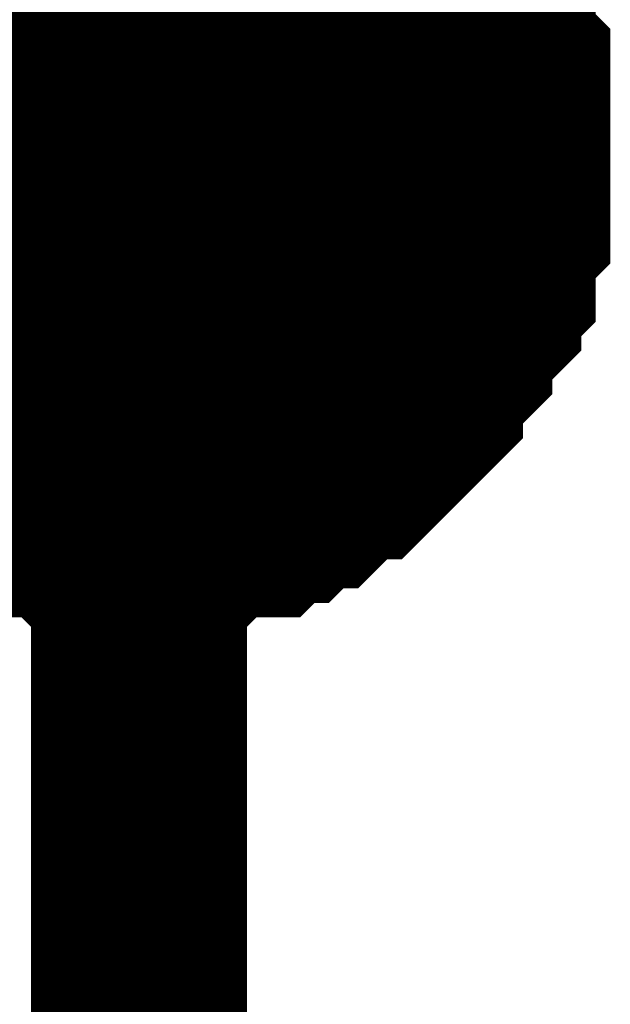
# Model space of a CAD drawing. Header units: inches. Extents: x 0 to 17, y 0 to 11.
# Tile 180 of 256: x 15.3434 to 15.3757, y 6.3532 to 6.4069. Entities that reach past the tile are written whole.
import ezdxf

# ---------------------------------------------------------------- set-up
doc = ezdxf.new("R2010")
doc.units = ezdxf.units.IN
doc.header["$MEASUREMENT"] = 0
doc.layers.add('Sheet', color=255, linetype='Continuous')

msp = doc.modelspace()

# ---------------------------------------------------------------- linework, layer by layer
at = {"layer": 'Sheet'}
for points in [[(15.349953, 7.999423, 0.0118, 0.0118, 0), (15.349953, 7.89951, 0.0118, 0.0118, 0), (15.349953, 7.699683, 0.0118, 0.0118, 0), (15.349953, 7.599769, 0.0118, 0.0118, 0), (15.349953, 7.499856, 0.0118, 0.0118, 0), (15.349953, 7.399942, 0.0118, 0.0118, 0), (15.349953, 7.299236, 0.0118, 0.0118, 0), (15.349953, 7.199322, 0.0118, 0.0118, 0), (15.349953, 7.099409, 0.0118, 0.0118, 0), (15.349953, 6.999495, 0.0118, 0.0118, 0), (15.349953, 6.899582, 0.0118, 0.0118, 0), (15.349953, 6.799668, 0.0118, 0.0118, 0), (15.349953, 6.699755, 0.0118, 0.0118, 0), (15.349953, 6.599841, 0.0118, 0.0118, 0), (15.349953, 6.499928, 0.0118, 0.0118, 0), (15.349953, 6.400014, 0.0118, 0.0118, 0), (15.349953, 6.299308, 0.0118, 0.0118, 0)], [(15.364226, 6.413495, 0.0118, 0.0118, 0), (15.365019, 6.412702, 0.0118, 0.0118, 0), (15.365019, 6.412702, 0.0118, 0.0118, 0), (15.365812, 6.411909, 0.0118, 0.0118, 0), (15.366604, 6.411116, 0.0118, 0.0118, 0), (15.366604, 6.410323, 0.0118, 0.0118, 0), (15.367397, 6.40953, 0.0118, 0.0118, 0), (15.36819, 6.407944, 0.0118, 0.0118, 0), (15.36819, 6.407151, 0.0118, 0.0118, 0), (15.368983, 6.406358, 0.0118, 0.0118, 0), (15.368983, 6.405565, 0.0118, 0.0118, 0), (15.368983, 6.404772, 0.0118, 0.0118, 0), (15.369776, 6.403979, 0.0118, 0.0118, 0), (15.369776, 6.403186, 0.0118, 0.0118, 0), (15.369776, 6.4016, 0.0118, 0.0118, 0), (15.369776, 6.400807, 0.0118, 0.0118, 0), (15.369776, 6.400014, 0.0118, 0.0118, 0)], [(15.364226, 6.413495, 0.0118, 0.0118, 0), (15.365019, 6.412702, 0.0118, 0.0118, 0), (15.365019, 6.412702, 0.0118, 0.0118, 0), (15.365812, 6.411909, 0.0118, 0.0118, 0), (15.366604, 6.411116, 0.0118, 0.0118, 0), (15.366604, 6.410323, 0.0118, 0.0118, 0), (15.367397, 6.40953, 0.0118, 0.0118, 0), (15.36819, 6.407944, 0.0118, 0.0118, 0), (15.36819, 6.407151, 0.0118, 0.0118, 0), (15.368983, 6.406358, 0.0118, 0.0118, 0), (15.368983, 6.405565, 0.0118, 0.0118, 0), (15.368983, 6.404772, 0.0118, 0.0118, 0), (15.369776, 6.403979, 0.0118, 0.0118, 0), (15.369776, 6.403186, 0.0118, 0.0118, 0), (15.369776, 6.4016, 0.0118, 0.0118, 0), (15.369776, 6.400807, 0.0118, 0.0118, 0), (15.369776, 6.400014, 0.0118, 0.0118, 0)], [(15.364226, 6.413495, 0.0118, 0.0118, 0), (15.365019, 6.412702, 0.0118, 0.0118, 0), (15.365019, 6.412702, 0.0118, 0.0118, 0), (15.365812, 6.411909, 0.0118, 0.0118, 0), (15.366604, 6.411116, 0.0118, 0.0118, 0), (15.366604, 6.410323, 0.0118, 0.0118, 0), (15.367397, 6.40953, 0.0118, 0.0118, 0), (15.36819, 6.407944, 0.0118, 0.0118, 0), (15.36819, 6.407151, 0.0118, 0.0118, 0), (15.368983, 6.406358, 0.0118, 0.0118, 0), (15.368983, 6.405565, 0.0118, 0.0118, 0), (15.368983, 6.404772, 0.0118, 0.0118, 0), (15.369776, 6.403979, 0.0118, 0.0118, 0), (15.369776, 6.403186, 0.0118, 0.0118, 0), (15.369776, 6.4016, 0.0118, 0.0118, 0), (15.369776, 6.400807, 0.0118, 0.0118, 0), (15.369776, 6.400014, 0.0118, 0.0118, 0)], [(15.364226, 6.413495, 0.0118, 0.0118, 0), (15.365019, 6.412702, 0.0118, 0.0118, 0), (15.365019, 6.412702, 0.0118, 0.0118, 0), (15.365812, 6.411909, 0.0118, 0.0118, 0), (15.366604, 6.411116, 0.0118, 0.0118, 0), (15.366604, 6.410323, 0.0118, 0.0118, 0), (15.367397, 6.40953, 0.0118, 0.0118, 0), (15.36819, 6.407944, 0.0118, 0.0118, 0), (15.36819, 6.407151, 0.0118, 0.0118, 0), (15.368983, 6.406358, 0.0118, 0.0118, 0), (15.368983, 6.405565, 0.0118, 0.0118, 0), (15.368983, 6.404772, 0.0118, 0.0118, 0), (15.369776, 6.403979, 0.0118, 0.0118, 0), (15.369776, 6.403186, 0.0118, 0.0118, 0), (15.369776, 6.4016, 0.0118, 0.0118, 0), (15.369776, 6.400807, 0.0118, 0.0118, 0), (15.369776, 6.400014, 0.0118, 0.0118, 0)], [(15.367397, 6.40953, 0.0039, 0.0039, 0), (15.36819, 6.407944, 0.0039, 0.0039, 0), (15.36819, 6.407151, 0.0039, 0.0039, 0), (15.368983, 6.406358, 0.0039, 0.0039, 0), (15.368983, 6.405565, 0.0039, 0.0039, 0), (15.368983, 6.404772, 0.0039, 0.0039, 0), (15.369776, 6.403979, 0.0039, 0.0039, 0), (15.369776, 6.403186, 0.0039, 0.0039, 0), (15.369776, 6.4016, 0.0039, 0.0039, 0), (15.369776, 6.400807, 0.0039, 0.0039, 0), (15.369776, 6.400014, 0.0039, 0.0039, 0)], [(15.367397, 6.40953, 0.0039, 0.0039, 0), (15.36819, 6.407944, 0.0039, 0.0039, 0), (15.36819, 6.407151, 0.0039, 0.0039, 0), (15.368983, 6.406358, 0.0039, 0.0039, 0), (15.368983, 6.405565, 0.0039, 0.0039, 0), (15.368983, 6.404772, 0.0039, 0.0039, 0), (15.369776, 6.403979, 0.0039, 0.0039, 0), (15.369776, 6.403186, 0.0039, 0.0039, 0), (15.369776, 6.4016, 0.0039, 0.0039, 0), (15.369776, 6.400807, 0.0039, 0.0039, 0), (15.369776, 6.400014, 0.0039, 0.0039, 0)], [(15.367397, 6.40953, 0.0039, 0.0039, 0), (15.36819, 6.407944, 0.0039, 0.0039, 0), (15.36819, 6.407151, 0.0039, 0.0039, 0), (15.368983, 6.406358, 0.0039, 0.0039, 0), (15.368983, 6.405565, 0.0039, 0.0039, 0), (15.368983, 6.404772, 0.0039, 0.0039, 0), (15.369776, 6.403979, 0.0039, 0.0039, 0), (15.369776, 6.403186, 0.0039, 0.0039, 0), (15.369776, 6.4016, 0.0039, 0.0039, 0), (15.369776, 6.400807, 0.0039, 0.0039, 0), (15.369776, 6.400014, 0.0039, 0.0039, 0)], [(15.367397, 6.40953, 0.0039, 0.0039, 0), (15.36819, 6.407944, 0.0039, 0.0039, 0), (15.36819, 6.407151, 0.0039, 0.0039, 0), (15.368983, 6.406358, 0.0039, 0.0039, 0), (15.368983, 6.405565, 0.0039, 0.0039, 0), (15.368983, 6.404772, 0.0039, 0.0039, 0), (15.369776, 6.403979, 0.0039, 0.0039, 0), (15.369776, 6.403186, 0.0039, 0.0039, 0), (15.369776, 6.4016, 0.0039, 0.0039, 0), (15.369776, 6.400807, 0.0039, 0.0039, 0), (15.369776, 6.400014, 0.0039, 0.0039, 0)], [(15.100187, 6.400014, 0.0118, 0.0118, 0), (15.349953, 6.400014, 0.0118, 0.0118, 0)], [(15.369776, 6.400014, 0.0118, 0.0118, 0), (15.369776, 6.399221, 0.0118, 0.0118, 0), (15.369776, 6.397636, 0.0118, 0.0118, 0), (15.369776, 6.396843, 0.0118, 0.0118, 0), (15.369776, 6.39605, 0.0118, 0.0118, 0), (15.368983, 6.395257, 0.0118, 0.0118, 0), (15.368983, 6.393671, 0.0118, 0.0118, 0), (15.368983, 6.392878, 0.0118, 0.0118, 0), (15.36819, 6.392085, 0.0118, 0.0118, 0), (15.36819, 6.391292, 0.0118, 0.0118, 0), (15.367397, 6.390499, 0.0118, 0.0118, 0), (15.366604, 6.389706, 0.0118, 0.0118, 0), (15.366604, 6.388913, 0.0118, 0.0118, 0), (15.365812, 6.38812, 0.0118, 0.0118, 0), (15.365019, 6.387327, 0.0118, 0.0118, 0), (15.365019, 6.386534, 0.0118, 0.0118, 0), (15.364226, 6.385741, 0.0118, 0.0118, 0), (15.363433, 6.384948, 0.0118, 0.0118, 0), (15.36264, 6.384155, 0.0118, 0.0118, 0), (15.361847, 6.383362, 0.0118, 0.0118, 0), (15.361054, 6.383362, 0.0118, 0.0118, 0), (15.360261, 6.382569, 0.0118, 0.0118, 0), (15.359468, 6.381776, 0.0118, 0.0118, 0), (15.358675, 6.381776, 0.0118, 0.0118, 0), (15.357882, 6.380983, 0.0118, 0.0118, 0), (15.35709, 6.380983, 0.0118, 0.0118, 0), (15.356297, 6.38019, 0.0118, 0.0118, 0), (15.354711, 6.38019, 0.0118, 0.0118, 0), (15.353918, 6.38019, 0.0118, 0.0118, 0), (15.353125, 6.379397, 0.0118, 0.0118, 0), (15.352332, 6.379397, 0.0118, 0.0118, 0), (15.350746, 6.379397, 0.0118, 0.0118, 0), (15.349953, 6.379397, 0.0118, 0.0118, 0)], [(15.369776, 6.400014, 0.0118, 0.0118, 0), (15.369776, 6.399221, 0.0118, 0.0118, 0), (15.369776, 6.397636, 0.0118, 0.0118, 0), (15.369776, 6.396843, 0.0118, 0.0118, 0), (15.369776, 6.39605, 0.0118, 0.0118, 0), (15.368983, 6.395257, 0.0118, 0.0118, 0), (15.368983, 6.393671, 0.0118, 0.0118, 0), (15.368983, 6.392878, 0.0118, 0.0118, 0), (15.36819, 6.392085, 0.0118, 0.0118, 0), (15.36819, 6.391292, 0.0118, 0.0118, 0), (15.367397, 6.390499, 0.0118, 0.0118, 0), (15.366604, 6.389706, 0.0118, 0.0118, 0), (15.366604, 6.388913, 0.0118, 0.0118, 0), (15.365812, 6.38812, 0.0118, 0.0118, 0), (15.365019, 6.387327, 0.0118, 0.0118, 0), (15.365019, 6.386534, 0.0118, 0.0118, 0), (15.364226, 6.385741, 0.0118, 0.0118, 0), (15.363433, 6.384948, 0.0118, 0.0118, 0), (15.36264, 6.384155, 0.0118, 0.0118, 0), (15.361847, 6.383362, 0.0118, 0.0118, 0), (15.361054, 6.383362, 0.0118, 0.0118, 0), (15.360261, 6.382569, 0.0118, 0.0118, 0), (15.359468, 6.381776, 0.0118, 0.0118, 0), (15.358675, 6.381776, 0.0118, 0.0118, 0), (15.357882, 6.380983, 0.0118, 0.0118, 0), (15.35709, 6.380983, 0.0118, 0.0118, 0), (15.356297, 6.38019, 0.0118, 0.0118, 0), (15.354711, 6.38019, 0.0118, 0.0118, 0), (15.353918, 6.38019, 0.0118, 0.0118, 0), (15.353125, 6.379397, 0.0118, 0.0118, 0), (15.352332, 6.379397, 0.0118, 0.0118, 0), (15.350746, 6.379397, 0.0118, 0.0118, 0), (15.349953, 6.379397, 0.0118, 0.0118, 0)], [(15.369776, 6.400014, 0.0118, 0.0118, 0), (15.369776, 6.399221, 0.0118, 0.0118, 0), (15.369776, 6.397636, 0.0118, 0.0118, 0), (15.369776, 6.396843, 0.0118, 0.0118, 0), (15.369776, 6.39605, 0.0118, 0.0118, 0), (15.368983, 6.395257, 0.0118, 0.0118, 0), (15.368983, 6.393671, 0.0118, 0.0118, 0), (15.368983, 6.392878, 0.0118, 0.0118, 0), (15.36819, 6.392085, 0.0118, 0.0118, 0), (15.36819, 6.391292, 0.0118, 0.0118, 0), (15.367397, 6.390499, 0.0118, 0.0118, 0), (15.366604, 6.389706, 0.0118, 0.0118, 0), (15.366604, 6.388913, 0.0118, 0.0118, 0), (15.365812, 6.38812, 0.0118, 0.0118, 0), (15.365019, 6.387327, 0.0118, 0.0118, 0), (15.365019, 6.386534, 0.0118, 0.0118, 0), (15.364226, 6.385741, 0.0118, 0.0118, 0), (15.363433, 6.384948, 0.0118, 0.0118, 0), (15.36264, 6.384155, 0.0118, 0.0118, 0), (15.361847, 6.383362, 0.0118, 0.0118, 0), (15.361054, 6.383362, 0.0118, 0.0118, 0), (15.360261, 6.382569, 0.0118, 0.0118, 0), (15.359468, 6.381776, 0.0118, 0.0118, 0), (15.358675, 6.381776, 0.0118, 0.0118, 0), (15.357882, 6.380983, 0.0118, 0.0118, 0), (15.35709, 6.380983, 0.0118, 0.0118, 0), (15.356297, 6.38019, 0.0118, 0.0118, 0), (15.354711, 6.38019, 0.0118, 0.0118, 0), (15.353918, 6.38019, 0.0118, 0.0118, 0), (15.353125, 6.379397, 0.0118, 0.0118, 0), (15.352332, 6.379397, 0.0118, 0.0118, 0), (15.350746, 6.379397, 0.0118, 0.0118, 0), (15.349953, 6.379397, 0.0118, 0.0118, 0)], [(15.369776, 6.400014, 0.0118, 0.0118, 0), (15.369776, 6.399221, 0.0118, 0.0118, 0), (15.369776, 6.397636, 0.0118, 0.0118, 0), (15.369776, 6.396843, 0.0118, 0.0118, 0), (15.369776, 6.39605, 0.0118, 0.0118, 0), (15.368983, 6.395257, 0.0118, 0.0118, 0), (15.368983, 6.393671, 0.0118, 0.0118, 0), (15.368983, 6.392878, 0.0118, 0.0118, 0), (15.36819, 6.392085, 0.0118, 0.0118, 0), (15.36819, 6.391292, 0.0118, 0.0118, 0), (15.367397, 6.390499, 0.0118, 0.0118, 0), (15.366604, 6.389706, 0.0118, 0.0118, 0), (15.366604, 6.388913, 0.0118, 0.0118, 0), (15.365812, 6.38812, 0.0118, 0.0118, 0), (15.365019, 6.387327, 0.0118, 0.0118, 0), (15.365019, 6.386534, 0.0118, 0.0118, 0), (15.364226, 6.385741, 0.0118, 0.0118, 0), (15.363433, 6.384948, 0.0118, 0.0118, 0), (15.36264, 6.384155, 0.0118, 0.0118, 0), (15.361847, 6.383362, 0.0118, 0.0118, 0), (15.361054, 6.383362, 0.0118, 0.0118, 0), (15.360261, 6.382569, 0.0118, 0.0118, 0), (15.359468, 6.381776, 0.0118, 0.0118, 0), (15.358675, 6.381776, 0.0118, 0.0118, 0), (15.357882, 6.380983, 0.0118, 0.0118, 0), (15.35709, 6.380983, 0.0118, 0.0118, 0), (15.356297, 6.38019, 0.0118, 0.0118, 0), (15.354711, 6.38019, 0.0118, 0.0118, 0), (15.353918, 6.38019, 0.0118, 0.0118, 0), (15.353125, 6.379397, 0.0118, 0.0118, 0), (15.352332, 6.379397, 0.0118, 0.0118, 0), (15.350746, 6.379397, 0.0118, 0.0118, 0), (15.349953, 6.379397, 0.0118, 0.0118, 0)], [(15.369776, 6.400014, 0.0118, 0.0118, 0), (15.369776, 6.400014, 0.0118, 0.0118, 0), (15.369776, 6.400014, 0.0118, 0.0118, 0), (15.369776, 6.400014, 0.0118, 0.0118, 0), (15.369776, 6.400014, 0.0118, 0.0118, 0), (15.369776, 6.400014, 0.0118, 0.0118, 0), (15.369776, 6.400014, 0.0118, 0.0118, 0), (15.369776, 6.400014, 0.0118, 0.0118, 0), (15.369776, 6.400014, 0.0118, 0.0118, 0), (15.369776, 6.400014, 0.0118, 0.0118, 0), (15.369776, 6.400014, 0.0118, 0.0118, 0), (15.369776, 6.400014, 0.0118, 0.0118, 0), (15.369776, 6.400014, 0.0118, 0.0118, 0), (15.369776, 6.400014, 0.0118, 0.0118, 0), (15.369776, 6.400014, 0.0118, 0.0118, 0), (15.369776, 6.400014, 0.0118, 0.0118, 0), (15.369776, 6.400014, 0.0118, 0.0118, 0), (15.369776, 6.400014, 0.0118, 0.0118, 0), (15.369776, 6.400014, 0.0118, 0.0118, 0), (15.369776, 6.400014, 0.0118, 0.0118, 0), (15.369776, 6.400014, 0.0118, 0.0118, 0), (15.369776, 6.400014, 0.0118, 0.0118, 0), (15.369776, 6.400014, 0.0118, 0.0118, 0), (15.369776, 6.400014, 0.0118, 0.0118, 0), (15.369776, 6.400014, 0.0118, 0.0118, 0), (15.369776, 6.400014, 0.0118, 0.0118, 0), (15.369776, 6.400014, 0.0118, 0.0118, 0), (15.369776, 6.400014, 0.0118, 0.0118, 0), (15.369776, 6.400014, 0.0118, 0.0118, 0), (15.369776, 6.400014, 0.0118, 0.0118, 0), (15.369776, 6.400014, 0.0118, 0.0118, 0), (15.369776, 6.400014, 0.0118, 0.0118, 0), (15.369776, 6.400014, 0.0118, 0.0118, 0)], [(15.369776, 6.400014, 0.0118, 0.0118, 0), (15.369776, 6.400014, 0.0118, 0.0118, 0)], [(15.369776, 6.400014, 0.0118, 0.0118, 0), (15.369776, 6.400014, 0.0118, 0.0118, 0), (15.369776, 6.400014, 0.0118, 0.0118, 0), (15.369776, 6.400014, 0.0118, 0.0118, 0), (15.369776, 6.400014, 0.0118, 0.0118, 0), (15.369776, 6.400014, 0.0118, 0.0118, 0), (15.369776, 6.400014, 0.0118, 0.0118, 0), (15.369776, 6.400014, 0.0118, 0.0118, 0), (15.369776, 6.400014, 0.0118, 0.0118, 0), (15.369776, 6.400014, 0.0118, 0.0118, 0), (15.369776, 6.400014, 0.0118, 0.0118, 0), (15.369776, 6.400014, 0.0118, 0.0118, 0), (15.369776, 6.400014, 0.0118, 0.0118, 0), (15.369776, 6.400014, 0.0118, 0.0118, 0), (15.369776, 6.400014, 0.0118, 0.0118, 0), (15.369776, 6.400014, 0.0118, 0.0118, 0), (15.369776, 6.400014, 0.0118, 0.0118, 0), (15.369776, 6.400014, 0.0118, 0.0118, 0), (15.369776, 6.400014, 0.0118, 0.0118, 0), (15.369776, 6.400014, 0.0118, 0.0118, 0), (15.369776, 6.400014, 0.0118, 0.0118, 0), (15.369776, 6.400014, 0.0118, 0.0118, 0), (15.369776, 6.400014, 0.0118, 0.0118, 0), (15.369776, 6.400014, 0.0118, 0.0118, 0), (15.369776, 6.400014, 0.0118, 0.0118, 0), (15.369776, 6.400014, 0.0118, 0.0118, 0), (15.369776, 6.400014, 0.0118, 0.0118, 0), (15.369776, 6.400014, 0.0118, 0.0118, 0), (15.369776, 6.400014, 0.0118, 0.0118, 0), (15.369776, 6.400014, 0.0118, 0.0118, 0), (15.369776, 6.400014, 0.0118, 0.0118, 0), (15.369776, 6.400014, 0.0118, 0.0118, 0), (15.369776, 6.400014, 0.0118, 0.0118, 0)], [(15.369776, 6.400014, 0.0118, 0.0118, 0), (15.369776, 6.400014, 0.0118, 0.0118, 0)], [(15.369776, 6.400014, 0.0118, 0.0118, 0), (15.369776, 6.400014, 0.0118, 0.0118, 0), (15.369776, 6.400014, 0.0118, 0.0118, 0), (15.369776, 6.400014, 0.0118, 0.0118, 0), (15.369776, 6.400014, 0.0118, 0.0118, 0), (15.369776, 6.400014, 0.0118, 0.0118, 0), (15.369776, 6.400014, 0.0118, 0.0118, 0), (15.369776, 6.400014, 0.0118, 0.0118, 0), (15.369776, 6.400014, 0.0118, 0.0118, 0), (15.369776, 6.400014, 0.0118, 0.0118, 0), (15.369776, 6.400014, 0.0118, 0.0118, 0), (15.369776, 6.400014, 0.0118, 0.0118, 0), (15.369776, 6.400014, 0.0118, 0.0118, 0), (15.369776, 6.400014, 0.0118, 0.0118, 0), (15.369776, 6.400014, 0.0118, 0.0118, 0), (15.369776, 6.400014, 0.0118, 0.0118, 0), (15.369776, 6.400014, 0.0118, 0.0118, 0), (15.369776, 6.400014, 0.0118, 0.0118, 0), (15.369776, 6.400014, 0.0118, 0.0118, 0), (15.369776, 6.400014, 0.0118, 0.0118, 0), (15.369776, 6.400014, 0.0118, 0.0118, 0), (15.369776, 6.400014, 0.0118, 0.0118, 0), (15.369776, 6.400014, 0.0118, 0.0118, 0), (15.369776, 6.400014, 0.0118, 0.0118, 0), (15.369776, 6.400014, 0.0118, 0.0118, 0), (15.369776, 6.400014, 0.0118, 0.0118, 0), (15.369776, 6.400014, 0.0118, 0.0118, 0), (15.369776, 6.400014, 0.0118, 0.0118, 0), (15.369776, 6.400014, 0.0118, 0.0118, 0), (15.369776, 6.400014, 0.0118, 0.0118, 0), (15.369776, 6.400014, 0.0118, 0.0118, 0), (15.369776, 6.400014, 0.0118, 0.0118, 0), (15.369776, 6.400014, 0.0118, 0.0118, 0)], [(15.369776, 6.400014, 0.0118, 0.0118, 0), (15.369776, 6.400014, 0.0118, 0.0118, 0)], [(15.369776, 6.400014, 0.0118, 0.0118, 0), (15.369776, 6.400014, 0.0118, 0.0118, 0), (15.369776, 6.400014, 0.0118, 0.0118, 0), (15.369776, 6.400014, 0.0118, 0.0118, 0), (15.369776, 6.400014, 0.0118, 0.0118, 0), (15.369776, 6.400014, 0.0118, 0.0118, 0), (15.369776, 6.400014, 0.0118, 0.0118, 0), (15.369776, 6.400014, 0.0118, 0.0118, 0), (15.369776, 6.400014, 0.0118, 0.0118, 0), (15.369776, 6.400014, 0.0118, 0.0118, 0), (15.369776, 6.400014, 0.0118, 0.0118, 0), (15.369776, 6.400014, 0.0118, 0.0118, 0), (15.369776, 6.400014, 0.0118, 0.0118, 0), (15.369776, 6.400014, 0.0118, 0.0118, 0), (15.369776, 6.400014, 0.0118, 0.0118, 0), (15.369776, 6.400014, 0.0118, 0.0118, 0), (15.369776, 6.400014, 0.0118, 0.0118, 0), (15.369776, 6.400014, 0.0118, 0.0118, 0), (15.369776, 6.400014, 0.0118, 0.0118, 0), (15.369776, 6.400014, 0.0118, 0.0118, 0), (15.369776, 6.400014, 0.0118, 0.0118, 0), (15.369776, 6.400014, 0.0118, 0.0118, 0), (15.369776, 6.400014, 0.0118, 0.0118, 0), (15.369776, 6.400014, 0.0118, 0.0118, 0), (15.369776, 6.400014, 0.0118, 0.0118, 0), (15.369776, 6.400014, 0.0118, 0.0118, 0), (15.369776, 6.400014, 0.0118, 0.0118, 0), (15.369776, 6.400014, 0.0118, 0.0118, 0), (15.369776, 6.400014, 0.0118, 0.0118, 0), (15.369776, 6.400014, 0.0118, 0.0118, 0), (15.369776, 6.400014, 0.0118, 0.0118, 0), (15.369776, 6.400014, 0.0118, 0.0118, 0), (15.369776, 6.400014, 0.0118, 0.0118, 0)], [(15.369776, 6.400014, 0.0118, 0.0118, 0), (15.369776, 6.400014, 0.0118, 0.0118, 0)], [(15.369776, 6.400014, 0.0039, 0.0039, 0), (15.369776, 6.399221, 0.0039, 0.0039, 0), (15.369776, 6.397636, 0.0039, 0.0039, 0), (15.369776, 6.396843, 0.0039, 0.0039, 0), (15.369776, 6.39605, 0.0039, 0.0039, 0), (15.368983, 6.395257, 0.0039, 0.0039, 0), (15.368983, 6.393671, 0.0039, 0.0039, 0), (15.368983, 6.392878, 0.0039, 0.0039, 0), (15.36819, 6.392085, 0.0039, 0.0039, 0), (15.36819, 6.391292, 0.0039, 0.0039, 0), (15.367397, 6.390499, 0.0039, 0.0039, 0), (15.366604, 6.389706, 0.0039, 0.0039, 0), (15.366604, 6.388913, 0.0039, 0.0039, 0), (15.365812, 6.38812, 0.0039, 0.0039, 0), (15.365019, 6.387327, 0.0039, 0.0039, 0), (15.365019, 6.386534, 0.0039, 0.0039, 0), (15.364226, 6.385741, 0.0039, 0.0039, 0), (15.363433, 6.384948, 0.0039, 0.0039, 0), (15.36264, 6.384155, 0.0039, 0.0039, 0), (15.361847, 6.383362, 0.0039, 0.0039, 0), (15.361054, 6.383362, 0.0039, 0.0039, 0), (15.360261, 6.382569, 0.0039, 0.0039, 0), (15.359468, 6.381776, 0.0039, 0.0039, 0), (15.358675, 6.381776, 0.0039, 0.0039, 0), (15.357882, 6.380983, 0.0039, 0.0039, 0), (15.35709, 6.380983, 0.0039, 0.0039, 0), (15.356297, 6.38019, 0.0039, 0.0039, 0), (15.354711, 6.38019, 0.0039, 0.0039, 0), (15.353918, 6.38019, 0.0039, 0.0039, 0), (15.353125, 6.379397, 0.0039, 0.0039, 0), (15.352332, 6.379397, 0.0039, 0.0039, 0), (15.350746, 6.379397, 0.0039, 0.0039, 0), (15.349953, 6.379397, 0.0039, 0.0039, 0)], [(15.369776, 6.400014, 0.0039, 0.0039, 0), (15.369776, 6.399221, 0.0039, 0.0039, 0), (15.369776, 6.397636, 0.0039, 0.0039, 0), (15.369776, 6.396843, 0.0039, 0.0039, 0), (15.369776, 6.39605, 0.0039, 0.0039, 0), (15.368983, 6.395257, 0.0039, 0.0039, 0), (15.368983, 6.393671, 0.0039, 0.0039, 0), (15.368983, 6.392878, 0.0039, 0.0039, 0), (15.36819, 6.392085, 0.0039, 0.0039, 0), (15.36819, 6.391292, 0.0039, 0.0039, 0), (15.367397, 6.390499, 0.0039, 0.0039, 0), (15.366604, 6.389706, 0.0039, 0.0039, 0), (15.366604, 6.388913, 0.0039, 0.0039, 0), (15.365812, 6.38812, 0.0039, 0.0039, 0), (15.365019, 6.387327, 0.0039, 0.0039, 0), (15.365019, 6.386534, 0.0039, 0.0039, 0), (15.364226, 6.385741, 0.0039, 0.0039, 0), (15.363433, 6.384948, 0.0039, 0.0039, 0), (15.36264, 6.384155, 0.0039, 0.0039, 0), (15.361847, 6.383362, 0.0039, 0.0039, 0), (15.361054, 6.383362, 0.0039, 0.0039, 0), (15.360261, 6.382569, 0.0039, 0.0039, 0), (15.359468, 6.381776, 0.0039, 0.0039, 0), (15.358675, 6.381776, 0.0039, 0.0039, 0), (15.357882, 6.380983, 0.0039, 0.0039, 0), (15.35709, 6.380983, 0.0039, 0.0039, 0), (15.356297, 6.38019, 0.0039, 0.0039, 0), (15.354711, 6.38019, 0.0039, 0.0039, 0), (15.353918, 6.38019, 0.0039, 0.0039, 0), (15.353125, 6.379397, 0.0039, 0.0039, 0), (15.352332, 6.379397, 0.0039, 0.0039, 0), (15.350746, 6.379397, 0.0039, 0.0039, 0), (15.349953, 6.379397, 0.0039, 0.0039, 0)], [(15.369776, 6.400014, 0.0039, 0.0039, 0), (15.369776, 6.399221, 0.0039, 0.0039, 0), (15.369776, 6.397636, 0.0039, 0.0039, 0), (15.369776, 6.396843, 0.0039, 0.0039, 0), (15.369776, 6.39605, 0.0039, 0.0039, 0), (15.368983, 6.395257, 0.0039, 0.0039, 0), (15.368983, 6.393671, 0.0039, 0.0039, 0), (15.368983, 6.392878, 0.0039, 0.0039, 0), (15.36819, 6.392085, 0.0039, 0.0039, 0), (15.36819, 6.391292, 0.0039, 0.0039, 0), (15.367397, 6.390499, 0.0039, 0.0039, 0), (15.366604, 6.389706, 0.0039, 0.0039, 0), (15.366604, 6.388913, 0.0039, 0.0039, 0), (15.365812, 6.38812, 0.0039, 0.0039, 0), (15.365019, 6.387327, 0.0039, 0.0039, 0), (15.365019, 6.386534, 0.0039, 0.0039, 0), (15.364226, 6.385741, 0.0039, 0.0039, 0), (15.363433, 6.384948, 0.0039, 0.0039, 0), (15.36264, 6.384155, 0.0039, 0.0039, 0), (15.361847, 6.383362, 0.0039, 0.0039, 0), (15.361054, 6.383362, 0.0039, 0.0039, 0), (15.360261, 6.382569, 0.0039, 0.0039, 0), (15.359468, 6.381776, 0.0039, 0.0039, 0), (15.358675, 6.381776, 0.0039, 0.0039, 0), (15.357882, 6.380983, 0.0039, 0.0039, 0), (15.35709, 6.380983, 0.0039, 0.0039, 0), (15.356297, 6.38019, 0.0039, 0.0039, 0), (15.354711, 6.38019, 0.0039, 0.0039, 0), (15.353918, 6.38019, 0.0039, 0.0039, 0), (15.353125, 6.379397, 0.0039, 0.0039, 0), (15.352332, 6.379397, 0.0039, 0.0039, 0), (15.350746, 6.379397, 0.0039, 0.0039, 0), (15.349953, 6.379397, 0.0039, 0.0039, 0)], [(15.369776, 6.400014, 0.0039, 0.0039, 0), (15.369776, 6.399221, 0.0039, 0.0039, 0), (15.369776, 6.397636, 0.0039, 0.0039, 0), (15.369776, 6.396843, 0.0039, 0.0039, 0), (15.369776, 6.39605, 0.0039, 0.0039, 0), (15.368983, 6.395257, 0.0039, 0.0039, 0), (15.368983, 6.393671, 0.0039, 0.0039, 0), (15.368983, 6.392878, 0.0039, 0.0039, 0), (15.36819, 6.392085, 0.0039, 0.0039, 0), (15.36819, 6.391292, 0.0039, 0.0039, 0), (15.367397, 6.390499, 0.0039, 0.0039, 0), (15.366604, 6.389706, 0.0039, 0.0039, 0), (15.366604, 6.388913, 0.0039, 0.0039, 0), (15.365812, 6.38812, 0.0039, 0.0039, 0), (15.365019, 6.387327, 0.0039, 0.0039, 0), (15.365019, 6.386534, 0.0039, 0.0039, 0), (15.364226, 6.385741, 0.0039, 0.0039, 0), (15.363433, 6.384948, 0.0039, 0.0039, 0), (15.36264, 6.384155, 0.0039, 0.0039, 0), (15.361847, 6.383362, 0.0039, 0.0039, 0), (15.361054, 6.383362, 0.0039, 0.0039, 0), (15.360261, 6.382569, 0.0039, 0.0039, 0), (15.359468, 6.381776, 0.0039, 0.0039, 0), (15.358675, 6.381776, 0.0039, 0.0039, 0), (15.357882, 6.380983, 0.0039, 0.0039, 0), (15.35709, 6.380983, 0.0039, 0.0039, 0), (15.356297, 6.38019, 0.0039, 0.0039, 0), (15.354711, 6.38019, 0.0039, 0.0039, 0), (15.353918, 6.38019, 0.0039, 0.0039, 0), (15.353125, 6.379397, 0.0039, 0.0039, 0), (15.352332, 6.379397, 0.0039, 0.0039, 0), (15.350746, 6.379397, 0.0039, 0.0039, 0), (15.349953, 6.379397, 0.0039, 0.0039, 0)], [(15.369776, 6.400014, 0.0039, 0.0039, 0), (15.369776, 6.400014, 0.0039, 0.0039, 0), (15.369776, 6.400014, 0.0039, 0.0039, 0), (15.369776, 6.400014, 0.0039, 0.0039, 0), (15.369776, 6.400014, 0.0039, 0.0039, 0), (15.369776, 6.400014, 0.0039, 0.0039, 0), (15.369776, 6.400014, 0.0039, 0.0039, 0), (15.369776, 6.400014, 0.0039, 0.0039, 0), (15.369776, 6.400014, 0.0039, 0.0039, 0), (15.369776, 6.400014, 0.0039, 0.0039, 0), (15.369776, 6.400014, 0.0039, 0.0039, 0), (15.369776, 6.400014, 0.0039, 0.0039, 0), (15.369776, 6.400014, 0.0039, 0.0039, 0), (15.369776, 6.400014, 0.0039, 0.0039, 0), (15.369776, 6.400014, 0.0039, 0.0039, 0), (15.369776, 6.400014, 0.0039, 0.0039, 0), (15.369776, 6.400014, 0.0039, 0.0039, 0), (15.369776, 6.400014, 0.0039, 0.0039, 0), (15.369776, 6.400014, 0.0039, 0.0039, 0), (15.369776, 6.400014, 0.0039, 0.0039, 0), (15.369776, 6.400014, 0.0039, 0.0039, 0), (15.369776, 6.400014, 0.0039, 0.0039, 0), (15.369776, 6.400014, 0.0039, 0.0039, 0), (15.369776, 6.400014, 0.0039, 0.0039, 0), (15.369776, 6.400014, 0.0039, 0.0039, 0), (15.369776, 6.400014, 0.0039, 0.0039, 0), (15.369776, 6.400014, 0.0039, 0.0039, 0), (15.369776, 6.400014, 0.0039, 0.0039, 0), (15.369776, 6.400014, 0.0039, 0.0039, 0), (15.369776, 6.400014, 0.0039, 0.0039, 0), (15.369776, 6.400014, 0.0039, 0.0039, 0), (15.369776, 6.400014, 0.0039, 0.0039, 0), (15.369776, 6.400014, 0.0039, 0.0039, 0)], [(15.369776, 6.400014, 0.0039, 0.0039, 0), (15.369776, 6.400014, 0.0039, 0.0039, 0)], [(15.369776, 6.400014, 0.0039, 0.0039, 0), (15.369776, 6.400014, 0.0039, 0.0039, 0), (15.369776, 6.400014, 0.0039, 0.0039, 0), (15.369776, 6.400014, 0.0039, 0.0039, 0), (15.369776, 6.400014, 0.0039, 0.0039, 0), (15.369776, 6.400014, 0.0039, 0.0039, 0), (15.369776, 6.400014, 0.0039, 0.0039, 0), (15.369776, 6.400014, 0.0039, 0.0039, 0), (15.369776, 6.400014, 0.0039, 0.0039, 0), (15.369776, 6.400014, 0.0039, 0.0039, 0), (15.369776, 6.400014, 0.0039, 0.0039, 0), (15.369776, 6.400014, 0.0039, 0.0039, 0), (15.369776, 6.400014, 0.0039, 0.0039, 0), (15.369776, 6.400014, 0.0039, 0.0039, 0), (15.369776, 6.400014, 0.0039, 0.0039, 0), (15.369776, 6.400014, 0.0039, 0.0039, 0), (15.369776, 6.400014, 0.0039, 0.0039, 0), (15.369776, 6.400014, 0.0039, 0.0039, 0), (15.369776, 6.400014, 0.0039, 0.0039, 0), (15.369776, 6.400014, 0.0039, 0.0039, 0), (15.369776, 6.400014, 0.0039, 0.0039, 0), (15.369776, 6.400014, 0.0039, 0.0039, 0), (15.369776, 6.400014, 0.0039, 0.0039, 0), (15.369776, 6.400014, 0.0039, 0.0039, 0), (15.369776, 6.400014, 0.0039, 0.0039, 0), (15.369776, 6.400014, 0.0039, 0.0039, 0), (15.369776, 6.400014, 0.0039, 0.0039, 0), (15.369776, 6.400014, 0.0039, 0.0039, 0), (15.369776, 6.400014, 0.0039, 0.0039, 0), (15.369776, 6.400014, 0.0039, 0.0039, 0), (15.369776, 6.400014, 0.0039, 0.0039, 0), (15.369776, 6.400014, 0.0039, 0.0039, 0), (15.369776, 6.400014, 0.0039, 0.0039, 0)], [(15.369776, 6.400014, 0.0039, 0.0039, 0), (15.369776, 6.400014, 0.0039, 0.0039, 0)], [(15.369776, 6.400014, 0.0039, 0.0039, 0), (15.369776, 6.400014, 0.0039, 0.0039, 0), (15.369776, 6.400014, 0.0039, 0.0039, 0), (15.369776, 6.400014, 0.0039, 0.0039, 0), (15.369776, 6.400014, 0.0039, 0.0039, 0), (15.369776, 6.400014, 0.0039, 0.0039, 0), (15.369776, 6.400014, 0.0039, 0.0039, 0), (15.369776, 6.400014, 0.0039, 0.0039, 0), (15.369776, 6.400014, 0.0039, 0.0039, 0), (15.369776, 6.400014, 0.0039, 0.0039, 0), (15.369776, 6.400014, 0.0039, 0.0039, 0), (15.369776, 6.400014, 0.0039, 0.0039, 0), (15.369776, 6.400014, 0.0039, 0.0039, 0), (15.369776, 6.400014, 0.0039, 0.0039, 0), (15.369776, 6.400014, 0.0039, 0.0039, 0), (15.369776, 6.400014, 0.0039, 0.0039, 0), (15.369776, 6.400014, 0.0039, 0.0039, 0), (15.369776, 6.400014, 0.0039, 0.0039, 0), (15.369776, 6.400014, 0.0039, 0.0039, 0), (15.369776, 6.400014, 0.0039, 0.0039, 0), (15.369776, 6.400014, 0.0039, 0.0039, 0), (15.369776, 6.400014, 0.0039, 0.0039, 0), (15.369776, 6.400014, 0.0039, 0.0039, 0), (15.369776, 6.400014, 0.0039, 0.0039, 0), (15.369776, 6.400014, 0.0039, 0.0039, 0), (15.369776, 6.400014, 0.0039, 0.0039, 0), (15.369776, 6.400014, 0.0039, 0.0039, 0), (15.369776, 6.400014, 0.0039, 0.0039, 0), (15.369776, 6.400014, 0.0039, 0.0039, 0), (15.369776, 6.400014, 0.0039, 0.0039, 0), (15.369776, 6.400014, 0.0039, 0.0039, 0), (15.369776, 6.400014, 0.0039, 0.0039, 0), (15.369776, 6.400014, 0.0039, 0.0039, 0)], [(15.369776, 6.400014, 0.0039, 0.0039, 0), (15.369776, 6.400014, 0.0039, 0.0039, 0)], [(15.369776, 6.400014, 0.0039, 0.0039, 0), (15.369776, 6.400014, 0.0039, 0.0039, 0), (15.369776, 6.400014, 0.0039, 0.0039, 0), (15.369776, 6.400014, 0.0039, 0.0039, 0), (15.369776, 6.400014, 0.0039, 0.0039, 0), (15.369776, 6.400014, 0.0039, 0.0039, 0), (15.369776, 6.400014, 0.0039, 0.0039, 0), (15.369776, 6.400014, 0.0039, 0.0039, 0), (15.369776, 6.400014, 0.0039, 0.0039, 0), (15.369776, 6.400014, 0.0039, 0.0039, 0), (15.369776, 6.400014, 0.0039, 0.0039, 0), (15.369776, 6.400014, 0.0039, 0.0039, 0), (15.369776, 6.400014, 0.0039, 0.0039, 0), (15.369776, 6.400014, 0.0039, 0.0039, 0), (15.369776, 6.400014, 0.0039, 0.0039, 0), (15.369776, 6.400014, 0.0039, 0.0039, 0), (15.369776, 6.400014, 0.0039, 0.0039, 0), (15.369776, 6.400014, 0.0039, 0.0039, 0), (15.369776, 6.400014, 0.0039, 0.0039, 0), (15.369776, 6.400014, 0.0039, 0.0039, 0), (15.369776, 6.400014, 0.0039, 0.0039, 0), (15.369776, 6.400014, 0.0039, 0.0039, 0), (15.369776, 6.400014, 0.0039, 0.0039, 0), (15.369776, 6.400014, 0.0039, 0.0039, 0), (15.369776, 6.400014, 0.0039, 0.0039, 0), (15.369776, 6.400014, 0.0039, 0.0039, 0), (15.369776, 6.400014, 0.0039, 0.0039, 0), (15.369776, 6.400014, 0.0039, 0.0039, 0), (15.369776, 6.400014, 0.0039, 0.0039, 0), (15.369776, 6.400014, 0.0039, 0.0039, 0), (15.369776, 6.400014, 0.0039, 0.0039, 0), (15.369776, 6.400014, 0.0039, 0.0039, 0), (15.369776, 6.400014, 0.0039, 0.0039, 0)], [(15.369776, 6.400014, 0.0039, 0.0039, 0), (15.369776, 6.400014, 0.0039, 0.0039, 0)], [(15.349953, 6.379397, 0.0118, 0.0118, 0), (15.34916, 6.379397, 0.0118, 0.0118, 0), (15.347575, 6.379397, 0.0118, 0.0118, 0), (15.346782, 6.379397, 0.0118, 0.0118, 0), (15.345989, 6.38019, 0.0118, 0.0118, 0), (15.345196, 6.38019, 0.0118, 0.0118, 0), (15.34361, 6.38019, 0.0118, 0.0118, 0), (15.342817, 6.380983, 0.0118, 0.0118, 0), (15.342024, 6.380983, 0.0118, 0.0118, 0), (15.341231, 6.381776, 0.0118, 0.0118, 0), (15.340438, 6.381776, 0.0118, 0.0118, 0), (15.339646, 6.382569, 0.0118, 0.0118, 0), (15.338853, 6.383362, 0.0118, 0.0118, 0), (15.33806, 6.383362, 0.0118, 0.0118, 0), (15.337267, 6.384155, 0.0118, 0.0118, 0)], [(15.349953, 6.379397, 0.0118, 0.0118, 0), (15.34916, 6.379397, 0.0118, 0.0118, 0), (15.347575, 6.379397, 0.0118, 0.0118, 0), (15.346782, 6.379397, 0.0118, 0.0118, 0), (15.345989, 6.38019, 0.0118, 0.0118, 0), (15.345196, 6.38019, 0.0118, 0.0118, 0), (15.34361, 6.38019, 0.0118, 0.0118, 0), (15.342817, 6.380983, 0.0118, 0.0118, 0), (15.342024, 6.380983, 0.0118, 0.0118, 0), (15.341231, 6.381776, 0.0118, 0.0118, 0), (15.340438, 6.381776, 0.0118, 0.0118, 0), (15.339646, 6.382569, 0.0118, 0.0118, 0), (15.338853, 6.383362, 0.0118, 0.0118, 0), (15.33806, 6.383362, 0.0118, 0.0118, 0), (15.337267, 6.384155, 0.0118, 0.0118, 0)], [(15.349953, 6.379397, 0.0118, 0.0118, 0), (15.34916, 6.379397, 0.0118, 0.0118, 0), (15.347575, 6.379397, 0.0118, 0.0118, 0), (15.346782, 6.379397, 0.0118, 0.0118, 0), (15.345989, 6.38019, 0.0118, 0.0118, 0), (15.345196, 6.38019, 0.0118, 0.0118, 0), (15.34361, 6.38019, 0.0118, 0.0118, 0), (15.342817, 6.380983, 0.0118, 0.0118, 0), (15.342024, 6.380983, 0.0118, 0.0118, 0), (15.341231, 6.381776, 0.0118, 0.0118, 0), (15.340438, 6.381776, 0.0118, 0.0118, 0), (15.339646, 6.382569, 0.0118, 0.0118, 0), (15.338853, 6.383362, 0.0118, 0.0118, 0), (15.33806, 6.383362, 0.0118, 0.0118, 0), (15.337267, 6.384155, 0.0118, 0.0118, 0)], [(15.349953, 6.379397, 0.0118, 0.0118, 0), (15.34916, 6.379397, 0.0118, 0.0118, 0), (15.347575, 6.379397, 0.0118, 0.0118, 0), (15.346782, 6.379397, 0.0118, 0.0118, 0), (15.345989, 6.38019, 0.0118, 0.0118, 0), (15.345196, 6.38019, 0.0118, 0.0118, 0), (15.34361, 6.38019, 0.0118, 0.0118, 0), (15.342817, 6.380983, 0.0118, 0.0118, 0), (15.342024, 6.380983, 0.0118, 0.0118, 0), (15.341231, 6.381776, 0.0118, 0.0118, 0), (15.340438, 6.381776, 0.0118, 0.0118, 0), (15.339646, 6.382569, 0.0118, 0.0118, 0), (15.338853, 6.383362, 0.0118, 0.0118, 0), (15.33806, 6.383362, 0.0118, 0.0118, 0), (15.337267, 6.384155, 0.0118, 0.0118, 0)], [(15.349953, 6.379397, 0.0039, 0.0039, 0), (15.34916, 6.379397, 0.0039, 0.0039, 0), (15.347575, 6.379397, 0.0039, 0.0039, 0), (15.346782, 6.379397, 0.0039, 0.0039, 0), (15.345989, 6.38019, 0.0039, 0.0039, 0), (15.345196, 6.38019, 0.0039, 0.0039, 0), (15.34361, 6.38019, 0.0039, 0.0039, 0), (15.342817, 6.380983, 0.0039, 0.0039, 0), (15.342024, 6.380983, 0.0039, 0.0039, 0), (15.341231, 6.381776, 0.0039, 0.0039, 0)], [(15.349953, 6.379397, 0.0039, 0.0039, 0), (15.34916, 6.379397, 0.0039, 0.0039, 0), (15.347575, 6.379397, 0.0039, 0.0039, 0), (15.346782, 6.379397, 0.0039, 0.0039, 0), (15.345989, 6.38019, 0.0039, 0.0039, 0), (15.345196, 6.38019, 0.0039, 0.0039, 0), (15.34361, 6.38019, 0.0039, 0.0039, 0), (15.342817, 6.380983, 0.0039, 0.0039, 0), (15.342024, 6.380983, 0.0039, 0.0039, 0), (15.341231, 6.381776, 0.0039, 0.0039, 0)], [(15.349953, 6.379397, 0.0039, 0.0039, 0), (15.34916, 6.379397, 0.0039, 0.0039, 0), (15.347575, 6.379397, 0.0039, 0.0039, 0), (15.346782, 6.379397, 0.0039, 0.0039, 0), (15.345989, 6.38019, 0.0039, 0.0039, 0), (15.345196, 6.38019, 0.0039, 0.0039, 0), (15.34361, 6.38019, 0.0039, 0.0039, 0), (15.342817, 6.380983, 0.0039, 0.0039, 0), (15.342024, 6.380983, 0.0039, 0.0039, 0), (15.341231, 6.381776, 0.0039, 0.0039, 0)], [(15.349953, 6.379397, 0.0039, 0.0039, 0), (15.34916, 6.379397, 0.0039, 0.0039, 0), (15.347575, 6.379397, 0.0039, 0.0039, 0), (15.346782, 6.379397, 0.0039, 0.0039, 0), (15.345989, 6.38019, 0.0039, 0.0039, 0), (15.345196, 6.38019, 0.0039, 0.0039, 0), (15.34361, 6.38019, 0.0039, 0.0039, 0), (15.342817, 6.380983, 0.0039, 0.0039, 0), (15.342024, 6.380983, 0.0039, 0.0039, 0), (15.341231, 6.381776, 0.0039, 0.0039, 0)]]:
    msp.add_lwpolyline(points, format="xyseb", dxfattribs=at)
msp.add_lwpolyline([(15.34, 6.4, 0.02, 0.02, 1), (15.36, 6.4, 0.02, 0.02, 1)], format="xyseb", close=True, dxfattribs=at)

doc.saveas('drawing.dxf')
